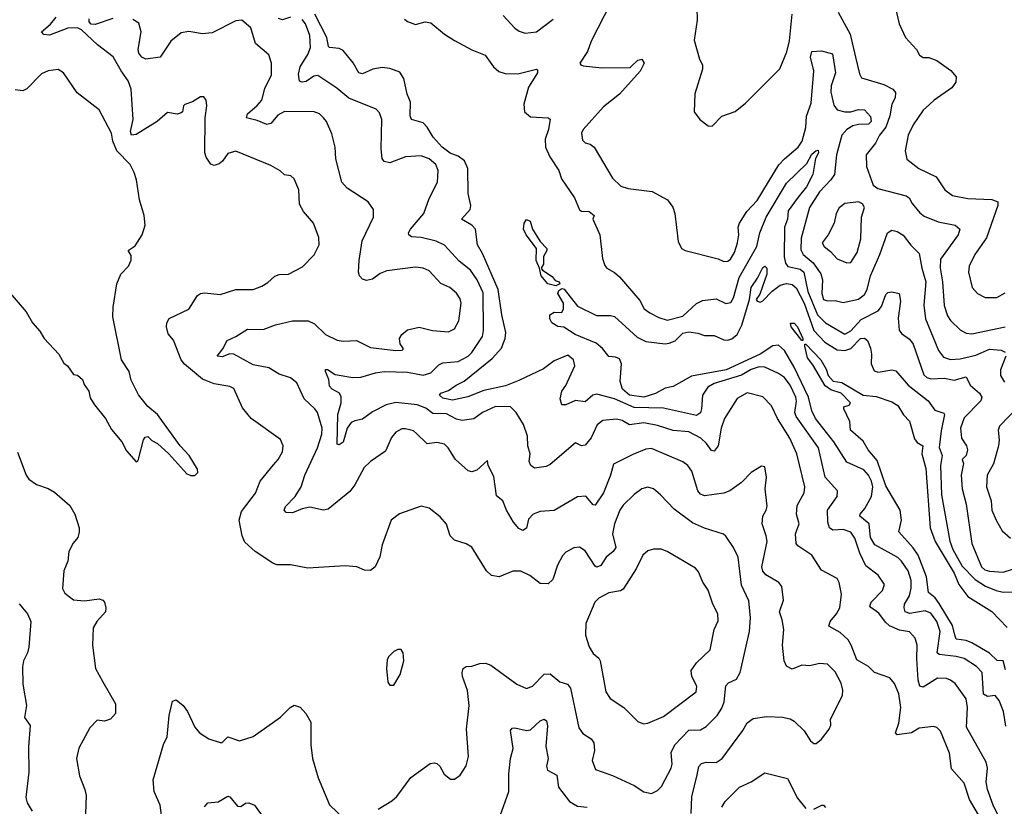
# Model space of a CAD drawing. Extents: x 1245515 to 1420776, y 606314 to 671314.
# Tile 10 of 256: x 1280449 to 1285491, y 618210 to 622237. Entities that reach past the tile are written whole.
import ezdxf

# ---------------------------------------------------------------- set-up
doc = ezdxf.new("R2010")
doc.units = 0

msp = doc.modelspace()

# ---------------------------------------------------------------- linework, layer by layer
at = {"layer": '0CON10XD'}
for points in [[(1283476.3, 622323.7), (1283375, 622126), (1283356.2, 622073.8), (1283317.5, 622015), (1283322.5, 622005), (1283335, 622000), (1283430.7, 621990.7), (1283575, 621992.5), (1283581.8, 621998.2), (1283615, 622028.9), (1283635, 622034.6), (1283647.2, 622015), (1283626.4, 621973.6), (1283521.1, 621855), (1283439.1, 621790.9), (1283334.3, 621675), (1283325.7, 621655), (1283330.5, 621620.5), (1283345, 621606), (1283370.3, 621600.3), (1283390, 621585), (1283485, 621426.2), (1283528, 621385), (1283565, 621371.8), (1283687, 621357), (1283765.7, 621315), (1283793.8, 621276.2), (1283804.5, 621245), (1283820.7, 621100.7), (1283838, 621065), (1283857.5, 621055), (1284025, 621012.9), (1284055, 620999.4), (1284075, 621000.5), (1284088.6, 621011.4), (1284109.1, 621045), (1284123.9, 621095), (1284131.1, 621135), (1284128.5, 621175), (1284134.7, 621195.3), (1284171.9, 621255), (1284225, 621311.9), (1284336.5, 621493.5), (1284364.8, 621525.2), (1284436.2, 621585), (1284456.5, 621615), (1284474.1, 621685), (1284477.6, 621742.4), (1284501.3, 621808.7), (1284515.2, 621975), (1284498.1, 622045), (1284505, 622074.4), (1284555, 622077.5), (1284611.7, 622061.7), (1284626.5, 621965), (1284605, 621897.5), (1284602, 621865), (1284618.7, 621798.7), (1284635, 621774.6), (1284674.8, 621764.8), (1284705, 621765.8), (1284745, 621776.8), (1284775, 621774.6), (1284805, 621741.1), (1284808.6, 621715), (1284795, 621702.5), (1284745, 621700.8), (1284715, 621693), (1284684.1, 621675), (1284659.2, 621645), (1284631.2, 621545), (1284622, 621445), (1284603.2, 621416.8), (1284545, 621355.4), (1284494.1, 621275), (1284451.2, 621118.8), (1284448.7, 621058.7), (1284460.7, 621035), (1284512.8, 620992.8), (1284551.8, 620935), (1284560.5, 620905), (1284556.9, 620835), (1284564.4, 620804.4), (1284585, 620797.3), (1284625, 620800), (1284665, 620788.5), (1284745, 620806.2), (1284775, 620830), (1284789.5, 620855), (1284805.7, 620925), (1284854.2, 621035), (1284892.5, 621145), (1284915, 621159.1), (1284943.1, 621153.1), (1284973.1, 621133.1), (1285011.7, 621081.7), (1285055, 621040), (1285068.9, 620965), (1285090, 620895), (1285079.7, 620775), (1285087.4, 620705), (1285153.4, 620543.4), (1285179.6, 620509.6), (1285215, 620496.3), (1285265, 620500.2), (1285345, 620519.8), (1285415, 620549.3), (1285475.2, 620545.2), (1285495.6, 620535)], [(1285462.5, 618155), (1285433.3, 618215), (1285404.6, 618295.4), (1285398.4, 618335), (1285405.4, 618405), (1285398.9, 618435), (1285297.2, 618615), (1285302.5, 618715), (1285295, 618759.2), (1285238.8, 618838.8), (1285216.2, 618856.2), (1285195, 618863.2), (1285148.8, 618865), (1285075, 618818.8), (1285058.5, 618825), (1285050.2, 618855), (1285042.7, 618965), (1285045.4, 619035), (1285035, 619071.2), (1285005, 619103.3), (1284955, 619111.1), (1284903.3, 619133.3), (1284882, 619152), (1284848, 619198), (1284806.9, 619226.9), (1284802.5, 619235), (1284809.4, 619255), (1284866.5, 619315), (1284876.9, 619345), (1284845, 619392.9), (1284781.3, 619441.3), (1284751.8, 619505), (1284725, 619583.1), (1284705, 619613.2), (1284665, 619627.1), (1284613.3, 619623.3), (1284595, 619636), (1284586.7, 619665), (1284585.7, 619725), (1284635.5, 619795), (1284637.3, 619825), (1284574.4, 619894.4), (1284539.3, 620045), (1284424.3, 620205), (1284417.7, 620225), (1284426, 620284), (1284422.8, 620305), (1284395, 620365.4), (1284365, 620404.7), (1284335, 620426.1), (1284265, 620458), (1284235, 620459.5), (1284195, 620446.5), (1284145, 620416.5), (1284005.5, 620375), (1283972.1, 620355), (1283945.3, 620315), (1283940.9, 620245), (1283935, 620223.3), (1283915, 620210.2), (1283745, 620247.8), (1283595, 620251.8), (1283494.1, 620295.9), (1283405, 620320), (1283384, 620315), (1283345, 620280.9), (1283295, 620287.1), (1283245, 620265.6), (1283225.6, 620265.6), (1283216.5, 620295), (1283225.3, 620334.7), (1283245.6, 620364.4), (1283292.2, 620465), (1283284.2, 620495), (1283255, 620520), (1283185, 620490.6), (1283130.8, 620449.2), (1283005, 620388.8), (1282937.1, 620362.9), (1282825, 620337.8), (1282743.8, 620306.2), (1282665, 620288.2), (1282615, 620298.4), (1282597.8, 620315), (1282606, 620325), (1282645, 620339.1), (1282683.5, 620366.5), (1282724.5, 620385.5), (1282867.9, 620502.1), (1282915.3, 620555), (1282934.8, 620605), (1282937.5, 620635), (1282917.8, 620725), (1282899.5, 620855), (1282819.3, 621039.3), (1282793.4, 621085), (1282783.1, 621165), (1282764.3, 621185), (1282711.2, 621215), (1282755, 621264.3), (1282759.5, 621285), (1282746.2, 621346.2), (1282744.4, 621475), (1282726.6, 621515), (1282695, 621537.8), (1282653.8, 621553.8), (1282611.6, 621585), (1282566.1, 621635), (1282535, 621687.3), (1282515, 621708.8), (1282455, 621725.8), (1282448.5, 621745), (1282450.3, 621815), (1282433.4, 621855), (1282416.3, 621935), (1282395, 621968.5), (1282345, 621986.6), (1282305, 621991.8), (1282257, 621983), (1282205, 621958.9), (1282185, 621964.3), (1282155.8, 622015.8), (1282105, 622079.6), (1282085, 622090), (1282035, 622094.5), (1282029.7, 622099.7), (1282021.6, 622145), (1281960.8, 622265)], [(1283916, 622295), (1283918.9, 622235), (1283902.1, 622132.1), (1283930, 622035), (1283945.4, 622005.4), (1283946.3, 621983.7), (1283907, 621857), (1283903.3, 621765), (1283932.5, 621725), (1283975, 621694), (1283995, 621691.2), (1284045, 621742.5), (1284112.7, 621767.3), (1284165, 621810), (1284341.4, 621985), (1284377.8, 622072.2), (1284391.7, 622128.3), (1284404.6, 622264.6)], [(1284639.6, 622275), (1284702.3, 622162.3), (1284729.1, 622045), (1284748.8, 621958.8), (1284759.8, 621939.8), (1284874.3, 621905), (1284920.4, 621880.4), (1284934.2, 621864.2), (1284932.5, 621837.5), (1284914.6, 621805), (1284904, 621745), (1284883.6, 621686.4), (1284851.5, 621645), (1284831.1, 621605), (1284783.3, 621545), (1284785.6, 621484.4), (1284819.1, 621389.1), (1284842.8, 621372.8), (1284989.2, 621335), (1285004, 621324), (1285020, 621295), (1285058.6, 621248.6), (1285080.9, 621230.9), (1285152.4, 621202.4), (1285240, 621185), (1285263.6, 621165), (1285255.3, 621134.7), (1285165, 621010), (1285162.8, 620967.2), (1285174.4, 620894.4), (1285183.8, 620773.8), (1285200.4, 620720.4), (1285216, 620696), (1285265, 620649.4), (1285295, 620631.9), (1285325, 620628.2), (1285495, 620664.1)], [(1284933.8, 622295), (1284952, 622215), (1284985.8, 622145), (1285041.2, 622085), (1285056.7, 622055), (1285075, 622044), (1285105, 622042.5), (1285145, 622028.1), (1285217, 621977), (1285244.2, 621945), (1285242.3, 621917.7), (1285222.9, 621887.1), (1285132, 621825), (1285107.9, 621802.1), (1285075, 621772.9), (1285025, 621698.6), (1284997.9, 621645), (1284983.8, 621565), (1284991.9, 621521.9), (1285052.5, 621475), (1285142.6, 621432.6), (1285186, 621366), (1285225, 621336.5), (1285305, 621320.7), (1285426.8, 621316.8), (1285457.1, 621305), (1285457.3, 621285), (1285399.6, 621120.4), (1285339.6, 621035), (1285311.8, 620975), (1285307.1, 620945), (1285325.6, 620865), (1285353.8, 620835), (1285392.5, 620815), (1285452.5, 620815), (1285495, 620839.2)], [(1282741.7, 618801.7), (1282716.7, 618875), (1282714, 618895), (1282720, 618915), (1282735, 618926.2), (1282765, 618926.7), (1282805, 618941.2), (1282835, 618942), (1282861.8, 618931.8), (1282995, 618835.7), (1283045, 618813.3), (1283075, 618824.4), (1283135, 618886.4), (1283165, 618888.5), (1283215, 618846.9), (1283254.6, 618834.6), (1283269.1, 618815), (1283312, 618612), (1283332.4, 618582.4), (1283375.7, 618555), (1283389.1, 618535), (1283392.3, 618495), (1283380.6, 618445), (1283398.3, 618398.3), (1283485, 618366.7), (1283595, 618315.7), (1283645, 618284.2), (1283684.2, 618275.8), (1283715, 618290), (1283735, 618311.2), (1283785.3, 618404.7), (1283790.8, 618425), (1283785.6, 618485), (1283803.1, 618525), (1283875, 618598.8), (1283935, 618601.8), (1283965, 618617.7), (1284020, 618675), (1284045, 618711.4), (1284057.2, 618745), (1284064.1, 618825.9), (1284077.8, 618842.2), (1284118.9, 618861.1), (1284138.6, 618895), (1284186.2, 619103.8), (1284190.7, 619175), (1284182, 619262), (1284145, 619342.5), (1284127.9, 619485), (1284104.7, 619534.7), (1284065, 619592), (1284053.2, 619603.2), (1283955, 619634.4), (1283895, 619660.9), (1283801.1, 619731.1), (1283730.8, 619805), (1283694.4, 619834.4), (1283665, 619844.2), (1283635, 619835.8), (1283595, 619805.7), (1283539.2, 619750.8), (1283521.5, 619725), (1283494.7, 619655.3), (1283484.7, 619605), (1283501.2, 619535), (1283488.5, 619515), (1283451.8, 619485), (1283425, 619442.9), (1283405, 619434.2), (1283395, 619438.6), (1283345, 619517.5), (1283315, 619535.5), (1283286.6, 619533.4), (1283245, 619510.8), (1283227.8, 619492.2), (1283202.2, 619445), (1283178.9, 619371.1), (1283155, 619348), (1283115, 619350.6), (1283061.7, 619391.7), (1283015, 619413.5), (1282975, 619414.3), (1282905, 619384.4), (1282865, 619391.9), (1282840, 619415), (1282765, 619535.7), (1282735, 619553.1), (1282675, 619572.9), (1282652.5, 619595), (1282634.2, 619654.2), (1282602.1, 619692.1), (1282545.5, 619735.5), (1282505, 619745.8), (1282393.2, 619706.8), (1282351.2, 619675), (1282305, 619547.5), (1282293.7, 619486.3), (1282270, 619435), (1282245, 619416.2), (1282215, 619418.8), (1282175, 619436.2), (1282115, 619440), (1281925, 619429.2), (1281835, 619445.7), (1281766.4, 619446.4), (1281745, 619453.8), (1281655, 619513.5), (1281602.4, 619562.4), (1281588.4, 619595), (1281573.2, 619675), (1281585, 619719.4), (1281657, 619813), (1281680.6, 619875), (1281748.3, 619958.3), (1281772, 619985), (1281794, 620025), (1281798, 620055), (1281785, 620086.7), (1281634.3, 620195), (1281589.8, 620249.8), (1281545, 620348.8), (1281525, 620359.2), (1281445, 620372.9), (1281385.7, 620395.7), (1281292.7, 620472.7), (1281276.5, 620495), (1281236.1, 620596.1), (1281208.9, 620628.9), (1281200, 620665), (1281202.5, 620685), (1281215, 620706.2), (1281315, 620754.2), (1281360, 620825), (1281375, 620835.7), (1281395, 620838.9), (1281475, 620829.1), (1281555, 620855.4), (1281645, 620855.5), (1281688.3, 620871.7), (1281719.2, 620890.8), (1281755, 620924), (1281777.3, 620932.7), (1281825, 620934), (1281897.9, 620972.1), (1281957.6, 621032.4), (1281982.5, 621085), (1281981.1, 621121.1), (1281953.3, 621195), (1281902.9, 621255), (1281881.7, 621291.7), (1281877.8, 621365), (1281855, 621421.2), (1281837.7, 621437.7), (1281805, 621442.9), (1281783.2, 621463.2), (1281735, 621490.8), (1281555, 621563.8), (1281515, 621552.5), (1281487.5, 621512.5), (1281470.8, 621499.2), (1281445, 621490.8), (1281426.9, 621496.9), (1281402.9, 621532.9), (1281396.8, 621555), (1281398, 621735), (1281406.7, 621795), (1281403.3, 621825), (1281391.7, 621841.7), (1281375, 621842.5), (1281333.3, 621816.7), (1281295, 621802.5), (1281287.5, 621795), (1281282.5, 621765), (1281275, 621760), (1281255, 621753.3), (1281205, 621761.4), (1281152.7, 621715), (1281045, 621648.4), (1281021.8, 621645), (1281016.1, 621665), (1281030, 621725), (1281020.3, 621880.3), (1281005, 621924.4), (1280967.9, 621975), (1280927, 622047), (1280848, 622108), (1280765, 622184.1), (1280745, 622194.8), (1280695, 622193.2), (1280601.7, 622158.3), (1280571.8, 622161.8), (1280560.9, 622175), (1280606.5, 622213.5), (1280635, 622250)], [(1280925, 622242.5), (1280835, 622211.4), (1280815, 622213.5), (1280804, 622225), (1280805, 622241.1)], [(1284353.8, 619165), (1284340, 619205), (1284361.1, 619265), (1284351.1, 619335), (1284336.1, 619356.1), (1284269.1, 619395), (1284255, 619413.1), (1284249.1, 619435), (1284276.5, 619565), (1284272.3, 619595), (1284250.5, 619655), (1284254.4, 619695), (1284272.2, 619725), (1284276.8, 619746.8), (1284266.9, 619835), (1284273.9, 619893.9), (1284265, 619947.5), (1284248.3, 619951.7), (1284195, 619918), (1284145, 619868), (1284085.3, 619824.7), (1284055, 619813.6), (1283955, 619799.1), (1283935, 619808.5), (1283920.8, 619825), (1283890.9, 619925), (1283870.6, 619955), (1283845, 619973.3), (1283685, 620041.2), (1283655, 620038.2), (1283589.3, 620010.7), (1283489.4, 619960.6), (1283474.4, 619904.4), (1283438.4, 619815), (1283395, 619751.2), (1283385, 619753.8), (1283347.2, 619797.2), (1283305, 619794.2), (1283185, 619724.3), (1283115, 619719.2), (1283078.8, 619705), (1283055, 619680), (1283045, 619633.3), (1283025, 619622), (1283005, 619632.5), (1282977.7, 619665), (1282941.8, 619725), (1282923.6, 619773.6), (1282890, 619800), (1282877.6, 619897.6), (1282847.5, 619955), (1282845, 619980), (1282789.7, 619930.3), (1282765, 619922.5), (1282745, 619927.5), (1282681.4, 619985), (1282642.5, 620045), (1282623.6, 620063.6), (1282585, 620071.8), (1282535, 620065.5), (1282481.7, 620118.3), (1282465, 620132), (1282425, 620142.9), (1282405, 620141.4), (1282375.5, 620124.5), (1282352.6, 620097.4), (1282322, 620028), (1282244.6, 619975.4), (1282212.9, 619945), (1282164.4, 619855), (1282139.4, 619820.6), (1282028.3, 619731.7), (1282004.2, 619725.8), (1281935, 619741.5), (1281895, 619732.9), (1281845, 619711.3), (1281813.7, 619713.7), (1281803.8, 619725), (1281809.3, 619745), (1281859.6, 619795), (1281890.4, 619845), (1281908.2, 619905), (1281973.2, 620045), (1281995.7, 620115), (1281997.4, 620145), (1281973.8, 620225), (1281960.5, 620245), (1281906, 620296), (1281867.8, 620377.8), (1281835, 620402.9), (1281777.5, 620422.5), (1281723.8, 620455), (1281645, 620470.2), (1281545, 620524.7), (1281524.6, 620525.4), (1281485, 620511.1), (1281460, 620515), (1281488.5, 620551.5), (1281510.8, 620595), (1281555.3, 620614.7), (1281615, 620652.9), (1281695, 620650.9), (1281758.8, 620675), (1281845, 620694.5), (1281925.6, 620695.6), (1281959.3, 620679.3), (1282015.4, 620625.4), (1282075, 620595.6), (1282105, 620591.1), (1282174.4, 620594.4), (1282245, 620558.5), (1282375, 620543.1), (1282407.5, 620545), (1282415, 620552.5), (1282397.4, 620577.4), (1282393.5, 620605), (1282405.3, 620625), (1282435, 620649.3), (1282495, 620662), (1282562.5, 620645), (1282645, 620638.9), (1282675, 620654.2), (1282696.9, 620695), (1282708.9, 620785), (1282705, 620807.1), (1282685, 620837.3), (1282651.9, 620865), (1282605.7, 620885.8), (1282545, 620950.4), (1282515, 620964.6), (1282475, 620970.5), (1282329.2, 620950.8), (1282295, 620937.8), (1282255, 620909.2), (1282225, 620901.2), (1282205, 620907.8), (1282188.9, 620925), (1282183.8, 620945), (1282186.7, 621003.3), (1282203.1, 621105), (1282260, 621225), (1282261.4, 621265), (1282232.9, 621305), (1282125, 621374.5), (1282099.1, 621405), (1282067.9, 621525), (1282064.5, 621585), (1282046.9, 621653.1), (1282019.5, 621715), (1282005, 621734.3), (1281983.8, 621755), (1281957.5, 621765), (1281805, 621766.4), (1281771.5, 621748.5), (1281735, 621705.6), (1281715, 621699.4), (1281665, 621720.8), (1281610.8, 621735), (1281615.8, 621755), (1281665, 621796.7), (1281688.2, 621825), (1281703.8, 621885), (1281737.5, 621955), (1281738.9, 622015), (1281725, 622056.2), (1281655.7, 622115.7), (1281632.9, 622195), (1281586.2, 622235), (1281555, 622230.6), (1281435, 622170), (1281385, 622164.5), (1281315, 622177.1), (1281275, 622169.1), (1281223.2, 622126.8), (1281168.9, 622045), (1281095, 622034.6), (1281074.8, 622044.8), (1281058.2, 622065), (1281055.3, 622085), (1281071.1, 622175), (1281059.4, 622219.4), (1281028, 622238)], [(1281835, 622249.7), (1281795, 622236.2), (1281775, 622242.5)], [(1282165, 620182.5), (1282145.9, 620174.1), (1282125.6, 620145), (1282105, 620073.3), (1282085, 620059.4), (1282075, 620063.8), (1282078.6, 620215), (1282094.6, 620274.6), (1282095.4, 620305.4), (1282085.7, 620325), (1282049.2, 620345), (1282035, 620361.2), (1282031.9, 620395), (1282014, 620435), (1282015, 620446.7), (1282025, 620446.7), (1282065, 620420.8), (1282155.5, 620404.5), (1282195, 620406.4), (1282270.3, 620429.7), (1282315, 620436.5), (1282435, 620431.7), (1282515, 620416.7), (1282555, 620429.1), (1282595, 620469.1), (1282615, 620480.4), (1282695, 620486.2), (1282745, 620514.6), (1282765, 620532.9), (1282819.4, 620615), (1282824.7, 620645), (1282821.7, 620838.3), (1282791.1, 620905), (1282758, 620955), (1282700.2, 621000.2), (1282625, 621083.2), (1282582.2, 621102.2), (1282505, 621121.5), (1282455.4, 621125.4), (1282441.4, 621135), (1282439.4, 621145), (1282450, 621165), (1282519.1, 621245), (1282545, 621321.2), (1282588.9, 621405), (1282591.5, 621465), (1282580.6, 621495), (1282545, 621524.4), (1282505, 621539.1), (1282425, 621535.4), (1282344.6, 621504.6), (1282315, 621510.5), (1282305.3, 621525.3), (1282300, 621575), (1282303.5, 621725), (1282290.7, 621760.7), (1282275, 621778), (1282135, 621835.5), (1282073.3, 621886.7), (1281975, 621950.9), (1281955, 621946.9), (1281915, 621920.7), (1281895, 621916.5), (1281881.7, 621921.7), (1281877.1, 621957.1), (1281884.3, 621995), (1281925, 622058.2), (1281937.6, 622095), (1281933.8, 622155), (1281912.9, 622215), (1281895, 622237.5)], [(1282419.9, 622239.9), (1282435, 622227.1), (1282475, 622212.4), (1282525, 622225.9), (1282555, 622220.7), (1282625, 622162.5), (1282675, 622130.6), (1282765, 622082.5), (1282832, 622055), (1282874.7, 621994.7), (1282902, 621972), (1282935, 621962.1), (1283000.4, 621960.4), (1283095, 621983.8), (1283100.7, 621980.7), (1283100.8, 621965), (1283055, 621892), (1283030.8, 621805), (1283034.4, 621765), (1283065, 621738.6), (1283154.4, 621734.4), (1283165, 621726.7), (1283157.3, 621675), (1283139.2, 621625), (1283141.5, 621585), (1283163.9, 621535), (1283210.4, 621465), (1283222.6, 621422.6), (1283289.5, 621325), (1283315, 621262.5), (1283325, 621256.7), (1283365, 621255.6), (1283390, 621235), (1283383.3, 621215), (1283418.9, 621135), (1283433.8, 621013.8), (1283445, 620978.8), (1283455, 620964.2), (1283495, 620941.9), (1283519.8, 620919.8), (1283625, 620800), (1283647.2, 620757.2), (1283676.4, 620736.4)], [(1282925, 622258), (1282985, 622194.2), (1283007.3, 622177.3), (1283037.7, 622167.7), (1283095, 622174.3), (1283180.2, 622239.8)], [(1280346.6, 620896.6), (1280481.9, 620741.9), (1280513.8, 620685), (1280552.3, 620642.3), (1280574, 620605), (1280650, 620525), (1280675, 620477.5), (1280693.9, 620463.9), (1280725, 620420), (1280745, 620416.7), (1280770, 620395), (1280779.3, 620369.3), (1280803.3, 620335), (1280810.5, 620300.5), (1280832, 620265), (1280887.5, 620195), (1280919.2, 620139.2), (1280971.4, 620075), (1280995, 620030), (1281045, 619973.3), (1281055, 619980), (1281082.5, 620085), (1281090.7, 620099.3), (1281105, 620102.5), (1281125, 620082.5), (1281155, 620067.5), (1281212.5, 620015), (1281305, 619912.5), (1281325, 619903.3), (1281345, 619902.5), (1281361.7, 619918.3), (1281360, 619935), (1281317.5, 620005), (1281270, 620055), (1281155, 620216.2), (1281105, 620256.7), (1281056.4, 620316.4), (1281020.5, 620390.5), (1281009.2, 620435), (1280970, 620495), (1280925.7, 620715), (1280927.1, 620765), (1280945.8, 620884.2), (1280966.7, 620933.3), (1281006.2, 620975), (1281020, 621005), (1281018.8, 621028.8), (1281003.8, 621055), (1281040.4, 621079.6), (1281075.7, 621135), (1281090.8, 621185), (1281085.8, 621235), (1281062.9, 621315), (1281047.6, 621417.6), (1281035.8, 621455), (1281014.2, 621495), (1280945.5, 621565), (1280925.6, 621615), (1280918.1, 621655), (1280856, 621775), (1280743, 621863), (1280673.8, 621965), (1280645, 621982.5), (1280595, 621975.6), (1280559.8, 621960.2), (1280485, 621882.5), (1280465, 621872.9), (1280425, 621878)], [(1283676.4, 620736.4), (1283722.4, 620712.4), (1283765, 620698.6), (1283845, 620718.9), (1283915, 620784.5), (1283945, 620798.8), (1284015, 620807.1), (1284065, 620784.5), (1284091.1, 620788.9), (1284105, 620812), (1284133.6, 620916.4), (1284223, 621075), (1284238.7, 621145), (1284271.2, 621225), (1284375, 621400), (1284480.2, 621499.8), (1284505, 621548.2), (1284525, 621566.2), (1284538.6, 621568.6), (1284540, 621555), (1284524.7, 621525.3), (1284510.7, 621445), (1284478.3, 621381.7), (1284435, 621328.3), (1284385, 621258.1), (1284380.5, 621215), (1284364.8, 621175), (1284362.9, 621022.9), (1284371.1, 620991.1), (1284382.7, 620972.7), (1284445, 620959.8), (1284464.6, 620944.6), (1284485.7, 620845), (1284535, 620725.7), (1284575, 620684.1), (1284675, 620626.4), (1284705, 620644.6), (1284757.4, 620702.6), (1284845, 620746.9), (1284862.3, 620767.7), (1284885, 620829.2), (1284895, 620840.6), (1284915, 620843.1), (1284953.3, 620835), (1284959.5, 620795), (1284948.3, 620708.3), (1284952.9, 620647.1), (1284965, 620630), (1285005, 620601.5), (1285024.7, 620575), (1285078.4, 620418.4), (1285094.8, 620404.8), (1285115, 620398.9), (1285185, 620402), (1285235, 620392.1), (1285295, 620408.9), (1285316.2, 620365), (1285364.6, 620325), (1285376.2, 620305), (1285370, 620285), (1285285, 620199.1), (1285267.3, 620145), (1285272.3, 620095), (1285297.1, 620055), (1285302.3, 620035), (1285295, 620006), (1285274.6, 619985), (1285281.3, 619965), (1285269.4, 619905), (1285275.3, 619835), (1285295.8, 619755.8), (1285325.3, 619555), (1285374.7, 619435), (1285391, 619421), (1285415, 619412.7), (1285485, 619409.2), (1285575, 619437.3)], [(1284685, 620992.2), (1284705, 620992.9), (1284738.2, 621045), (1284756.9, 621115), (1284758.9, 621225), (1284775.5, 621275), (1284764.6, 621294.6), (1284743.6, 621303.6), (1284675, 621296.2), (1284645, 621274.4), (1284629.6, 621245), (1284620.5, 621195), (1284589.1, 621135), (1284558.8, 621095), (1284567.7, 621075), (1284600.2, 621050.2), (1284635, 621012.1), (1284685, 620992.2)], [(1283195, 620874.3), (1283153.8, 620883.8), (1283120, 620925), (1283111.2, 620965), (1283094.2, 621004.2), (1283094.6, 621065), (1283043.1, 621135), (1283028, 621165), (1283031.4, 621195), (1283045, 621214), (1283062.9, 621205), (1283075.4, 621165), (1283115, 621100.6), (1283148.1, 621065), (1283148.9, 621055), (1283131.9, 621025), (1283131.5, 620985), (1283120, 620965), (1283126, 620955), (1283175, 620922.3), (1283191.7, 620901.7), (1283212, 620895), (1283215, 620884), (1283195, 620874.3)], [(1285499.2, 618619.2), (1285486.4, 618695), (1285465, 618751.4), (1285445, 618776.2), (1285405, 618771.2), (1285385, 618784.2), (1285378.2, 618895), (1285349.4, 618925), (1285285, 618966.4), (1285245, 618977.4), (1285157.7, 618987.7), (1285147.7, 618995), (1285163.2, 619105), (1285145.6, 619155), (1285115, 619198.8), (1285085, 619210.8), (1285006.6, 619196.6), (1284983.8, 619205), (1284977.7, 619225), (1284980, 619245), (1285005, 619286.9), (1285014.3, 619325.7), (1285013.2, 619365), (1284998.8, 619415), (1284965.3, 619465), (1284945, 619483.9), (1284828.6, 619548.6), (1284805.4, 619585.4), (1284798.4, 619655), (1284751.1, 619695), (1284752.2, 619705), (1284776.7, 619735), (1284810.2, 619795), (1284817.1, 619845), (1284810.7, 619875), (1284795, 619905.4), (1284771.5, 619931.5), (1284685, 619971.2), (1284617.9, 620075), (1284524.5, 620194.5), (1284504.8, 620235), (1284488.2, 620305), (1284415, 620458), (1284365, 620543.8), (1284335, 620569.7), (1284305, 620567.7), (1284240.6, 620525), (1284066.3, 620443.7), (1283888.9, 620411.1), (1283795, 620358.9), (1283755, 620351.1), (1283705, 620323.6), (1283645, 620303.7), (1283571.1, 620315), (1283535.9, 620345), (1283523.4, 620385), (1283531.5, 620475), (1283519.8, 620499.8), (1283499.2, 620509.2), (1283465, 620511.9), (1283433.4, 620553.4), (1283400.4, 620580.4), (1283293.1, 620625), (1283235, 620663.1), (1283205, 620666), (1283173.3, 620685), (1283163.3, 620705), (1283163.6, 620726.4), (1283185, 620740), (1283225, 620737.5), (1283234.1, 620755.9), (1283233.3, 620785), (1283204.4, 620834.4), (1283210.1, 620849.9), (1283225, 620860), (1283236.4, 620856.4), (1283305, 620770), (1283402, 620722), (1283475, 620722.5), (1283495, 620716.9), (1283611.3, 620611.3), (1283655, 620588.8), (1283755, 620577.7), (1283775, 620580.7), (1283805, 620593.1), (1283845, 620631.8), (1283875, 620638.4), (1283922.4, 620632.4), (1283955, 620619.6), (1284005, 620619.4), (1284055, 620598.2), (1284075, 620595.8), (1284095, 620603.3), (1284122.2, 620625), (1284147.2, 620672.8), (1284186.5, 620805), (1284194.4, 620865.6), (1284227, 620913), (1284255, 620968.9), (1284265, 620975.6), (1284275.3, 620965), (1284275, 620933.3), (1284238.6, 620831.4), (1284220.8, 620805), (1284226, 620795), (1284241.1, 620791.1), (1284255, 620798.2), (1284302.6, 620847.4), (1284342.8, 620877.2), (1284376.2, 620886.2), (1284405, 620881.3), (1284425, 620863.2), (1284465.3, 620785), (1284516.3, 620646.3), (1284571.9, 620585), (1284635, 620547.3), (1284675, 620543), (1284705.8, 620554.2), (1284755, 620605.3), (1284775.9, 620605.9), (1284789.6, 620595), (1284805.2, 620555), (1284811.2, 620525), (1284809, 620475), (1284825, 620439.6), (1284845, 620431.9), (1284915, 620444.8), (1284935, 620439.7), (1284998.7, 620365), (1285100.9, 620285), (1285135, 620237.1), (1285181.7, 620221.7), (1285185.5, 620215.5), (1285167.3, 620132.7), (1285157.4, 620047.4), (1285173.5, 620005), (1285164.8, 619955), (1285170.2, 619805), (1285212.6, 619567.4), (1285227.9, 619525), (1285275, 619439.5), (1285341.2, 619371.2), (1285395, 619336), (1285448.6, 619315), (1285485, 619306.8), (1285535, 619307.6)], [(1284455, 620594), (1284400, 620665), (1284396.4, 620683.6), (1284415, 620682.5), (1284432.2, 620665), (1284460, 620605), (1284460, 620595), (1284455, 620594)], [(1285238.1, 619085), (1285225.8, 619135), (1285157.7, 619247.7), (1285136.4, 619276.4), (1285103.3, 619305), (1285093.4, 619385), (1285049.6, 619495), (1285025, 619533.1), (1284950.9, 619615), (1284964.7, 619675), (1284957.8, 619725), (1284885, 619851.1), (1284839.3, 619979.3), (1284794.6, 620035), (1284768.8, 620078.8), (1284703.3, 620135), (1284699.3, 620179.3), (1284670, 620245), (1284670, 620255), (1284696.2, 620263.8), (1284703.3, 620275), (1284655.6, 620325), (1284602.4, 620342.4), (1284573.1, 620363.1), (1284509.8, 620469.8), (1284483.2, 620505), (1284470, 620565), (1284470, 620575), (1284475, 620576), (1284551.1, 620495), (1284578, 620448), (1284588.9, 620415), (1284615, 620386.2), (1284659.6, 620379.6), (1284767.5, 620315), (1284835, 620308.1), (1284915, 620280), (1284945, 620262), (1284974, 620214), (1285005, 620181.4), (1285030.9, 620090.9), (1285045, 620072), (1285073.8, 620055), (1285067.9, 620015), (1285088.7, 619938.7), (1285111.7, 619635), (1285136.3, 619565), (1285233.9, 619403.9), (1285258.2, 619345), (1285305, 619284.5), (1285426.8, 619206.8), (1285505.4, 619125.4)], [(1285498.2, 620515), (1285471.1, 620445), (1285470.9, 620415), (1285491.3, 620381.3)], [(1285371.1, 618145), (1285312.5, 618245), (1285285, 618328.6), (1285220.7, 618400.7), (1285211, 618481), (1285165, 618594), (1285145, 618612.9), (1285128.5, 618618.5), (1285055, 618610), (1285015, 618585.6), (1284942.5, 618575), (1284934, 618585), (1284951.1, 618635), (1284961.3, 618715), (1284951.1, 618785), (1284928.5, 618838.5), (1284905, 618868.1), (1284825.5, 618895.5), (1284795, 618925.7), (1284735, 618959.2), (1284706.7, 619035), (1284691.1, 619061.1), (1284650.2, 619100.2), (1284592.1, 619132.1), (1284598.5, 619155), (1284632.5, 619195), (1284648.5, 619225), (1284656.7, 619295), (1284645.7, 619355.7), (1284635, 619376.7), (1284555, 619419.2), (1284505.7, 619495.7), (1284433.6, 619543.6), (1284425.5, 619555), (1284422.3, 619605), (1284440.4, 619655), (1284427.6, 619705), (1284429.8, 619750.2), (1284465.3, 619815), (1284469.1, 619845), (1284428.4, 620015), (1284392.4, 620095), (1284330, 620195), (1284299.6, 620259.6), (1284255, 620305.4), (1284175, 620326.4), (1284122.6, 620297.4), (1284057.9, 620195), (1284040.4, 620145), (1284026.1, 620055), (1284005, 620028.1), (1283991.5, 620031.5), (1283966.6, 620066.6), (1283936.2, 620095), (1283875, 620127.6), (1283795, 620132.9), (1283715, 620159.5), (1283645, 620172.4), (1283571.9, 620161.9), (1283534.1, 620184.1), (1283505, 620191.8), (1283435.3, 620184.7), (1283406.8, 620163.2), (1283375, 620095.6), (1283345, 620058.1), (1283325, 620054.4), (1283295, 620070), (1283165, 619959.6), (1283145, 619949.5), (1283085, 619941.5), (1283067.1, 619955), (1283058.1, 619975), (1283063.3, 620015), (1283051.2, 620055), (1283049.4, 620105), (1283028.1, 620165), (1282992, 620225), (1282962.5, 620255), (1282885, 620256.1), (1282818.1, 620225), (1282775, 620193.8), (1282715, 620185.5), (1282685, 620191.7), (1282635, 620219.8), (1282565, 620220.5), (1282528.2, 620248.2), (1282485, 620265.8), (1282375, 620276.8), (1282325, 620265.2), (1282255, 620229.6), (1282205, 620191.4), (1282165, 620182.5)], [(1285561.9, 620255), (1285466, 620155), (1285460, 620135), (1285464.4, 620085), (1285460.5, 620055), (1285435, 619963.8), (1285402.9, 619905), (1285400, 619845), (1285423, 619773), (1285427.5, 619725), (1285449.5, 619675), (1285480.7, 619620.7), (1285523, 619583)], [(1280437.5, 620022.5), (1280481.4, 619905), (1280495, 619883.8), (1280535, 619857.5), (1280595, 619836.7), (1280627.3, 619817.3), (1280705, 619750), (1280731.2, 619705), (1280753.8, 619635), (1280753.6, 619613.6), (1280745.8, 619585), (1280722.8, 619557.2), (1280700, 619515), (1280696, 619465), (1280674, 619415), (1280668.8, 619325), (1280680.3, 619300.3), (1280725, 619266), (1280780.9, 619260.9), (1280855, 619271.9), (1280875, 619265.8), (1280882.5, 619255), (1280890.6, 619225), (1280888.1, 619205), (1280844.3, 619155), (1280825.8, 619124.2), (1280821.4, 619035), (1280836.2, 618915), (1280875, 618846.7), (1280940, 618735), (1280938.8, 618685), (1280913.9, 618656.1), (1280883.6, 618646.4), (1280845, 618651.2), (1280808.7, 618611.3), (1280752.4, 618507.6), (1280740, 618455), (1280755.8, 618365), (1280783.1, 618295), (1280788.6, 618265), (1280784.2, 618125)], [(1283642.6, 618632.6), (1283665, 618634.5), (1283745, 618669.2), (1283912.9, 618795), (1283917.1, 618825), (1283891.4, 618875), (1283887.8, 618905), (1283914.5, 618945), (1283985, 619010), (1284004.4, 619115), (1284025, 619160), (1284024.4, 619195), (1283997.8, 619245), (1283975, 619316.7), (1283947.2, 619357.2), (1283925, 619410), (1283909.1, 619429.1), (1283765, 619514.4), (1283734.3, 619525.7), (1283695, 619525.7), (1283665, 619517.5), (1283640, 619495), (1283605.6, 619425), (1283539.4, 619320.6), (1283525, 619312.5), (1283465, 619303.3), (1283415.4, 619274.6), (1283394.3, 619255), (1283348.1, 619145), (1283345.6, 619085), (1283365, 619026.2), (1283385, 618992.5), (1283415, 618967.5), (1283420.8, 618955), (1283450, 618795), (1283472.4, 618762.4), (1283542.2, 618715), (1283615, 618643.1), (1283642.6, 618632.6)], [(1280446.7, 619246.7), (1280488.1, 619195), (1280506.5, 619155), (1280495.4, 619025), (1280488.8, 618995), (1280468.5, 618955), (1280463.8, 618923.8), (1280464.6, 618835), (1280484.4, 618725), (1280473.1, 618665), (1280503.2, 618623.2), (1280493.3, 618515), (1280495.3, 618385), (1280480.5, 618255), (1280487.6, 618227.6), (1280513.3, 618185)], [(1283886.9, 618173.1), (1283891.5, 618258.5), (1283918.7, 618371.3), (1283926.7, 618413.3), (1283941.1, 618428.9), (1283965, 618435.4), (1284015, 618434.6), (1284045.8, 618454.2), (1284152.6, 618597.4), (1284175, 618636.7), (1284205, 618658.9), (1284275, 618670), (1284355, 618666.2), (1284395, 618657.5), (1284415, 618645.8), (1284466.6, 618596.6), (1284498.8, 618545), (1284515, 618531.2), (1284528.3, 618531.7), (1284555, 618553.8), (1284594, 618605), (1284602.5, 618625), (1284601.2, 618655), (1284662.3, 618777.7), (1284663.9, 618805), (1284655, 618840), (1284625, 618898.1), (1284585, 618938.1), (1284545, 618940), (1284495, 618929.4), (1284455, 618931.4), (1284405, 618912.5), (1284375, 618927.5), (1284362.9, 618955), (1284355.4, 619035.4), (1284361.8, 619115), (1284353.8, 619165)], [(1285497.6, 618907.6), (1285485.8, 618955), (1285455, 618956.2), (1285415, 618993), (1285325, 619047), (1285295, 619058.3), (1285245, 619064.7), (1285238.1, 619085)], [(1282365, 618830), (1282397.5, 618885), (1282416.7, 618955), (1282412.5, 618995), (1282401.7, 619011.7), (1282385, 619012.5), (1282365, 619002.5), (1282337.5, 618975), (1282330.7, 618959.3), (1282326.7, 618915), (1282333.3, 618845), (1282345, 618830), (1282365, 618830)], [(1282284, 618195), (1282355, 618237.5), (1282379.8, 618260.2), (1282452.4, 618357.6), (1282550.9, 618429.1), (1282572.7, 618432.7), (1282585, 618428), (1282600, 618415), (1282622, 618375), (1282655, 618348.8), (1282675, 618348), (1282705, 618368.8), (1282735, 618416.7), (1282746.9, 618465), (1282736.7, 618605), (1282751.1, 618725), (1282741.7, 618801.7)], [(1281175.6, 618165), (1281168.2, 618215), (1281136.8, 618285), (1281132.1, 618345), (1281184.6, 618525.4), (1281204.2, 618565.8), (1281214.2, 618675), (1281231.7, 618748.3), (1281250, 618755), (1281285.8, 618725.8), (1281308.8, 618695), (1281346, 618615), (1281368.8, 618585), (1281417.5, 618555), (1281475, 618536.2), (1281485, 618536.2), (1281515, 618566), (1281575, 618544.2), (1281645, 618566.2), (1281785, 618665.8), (1281834, 618715), (1281855, 618727.1), (1281885, 618717.5), (1281914, 618685), (1281939.7, 618639.7), (1281939.2, 618525), (1281947.5, 618455), (1281976.9, 618355), (1282035, 618217.5), (1282115, 618140)], [(1282909.1, 618160.9), (1282953.9, 618285), (1282953.3, 618376.7), (1282962.2, 618455), (1282975.6, 618505), (1282961.7, 618598.3), (1282970.6, 618609.4), (1282985, 618611.9), (1283045, 618597.7), (1283065, 618600.4), (1283115, 618646.7), (1283135, 618656), (1283146.8, 618646.8), (1283151.7, 618621.7), (1283143.8, 618516.2), (1283155.3, 618455), (1283147.3, 618415), (1283151.5, 618395), (1283198.7, 618368.7), (1283208.3, 618308.3), (1283265, 618233.5), (1283305, 618210.9), (1283355, 618204.5)], [(1284044.4, 618205), (1284061.2, 618235), (1284135, 618307.8), (1284194.2, 618335), (1284265, 618381.8), (1284381.3, 618351.3), (1284431.5, 618251.5), (1284475, 618198.6)], [(1281395, 618207.5), (1281412.3, 618227.7), (1281465, 618232.5), (1281515, 618262), (1281525, 618257.5), (1281565, 618210), (1281580.5, 618209.5), (1281605, 618226.2), (1281621.7, 618228.3), (1281651.2, 618215), (1281698.9, 618148.9)], [(1284515, 618195.5), (1284555.9, 618215.9), (1284565, 618216), (1284575, 618203.8)]]:
    msp.add_lwpolyline(points, dxfattribs=at)

doc.saveas('drawing.dxf')
